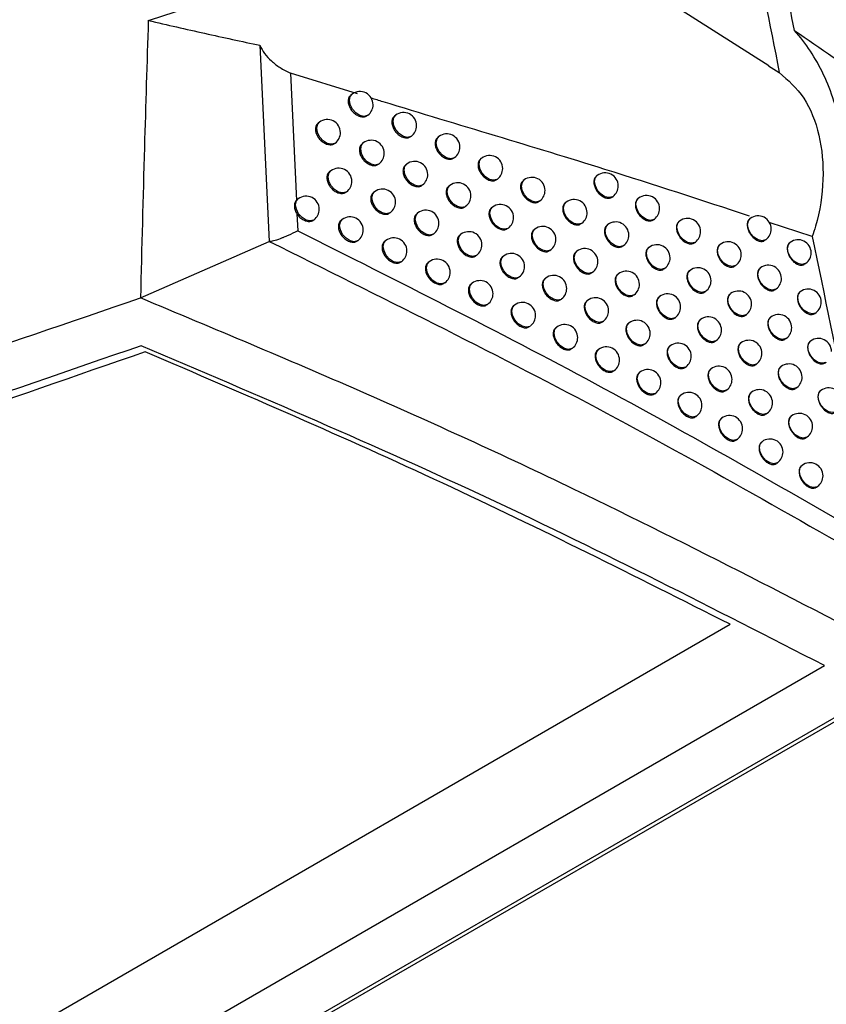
# Model space of a CAD drawing. Header units: millimetres. Extents: x -203 to 471, y -207 to 525.
# Tile 37 of 106: x 373 to 388, y -121 to -103. Entities that reach past the tile are written whole.
import ezdxf

# ---------------------------------------------------------------- set-up
doc = ezdxf.new("R2010")
doc.units = ezdxf.units.MM

msp = doc.modelspace()

# ---------------------------------------------------------------- linework, layer by layer
at = {"color": 7, "linetype": 'Continuous', "lineweight": 25}
for p, q in [((387.327, -103.387), (377.792, -97.325)), ((377.621, -102.996), (377.799, -106.738)), ((387.325, -103.39), (387.528, -103.516)), ((378.205, -103.526), (378.315, -105.955)), ((379.48, -103.924), (378.205, -103.526)), ((379.378, -103.93), (379.356, -103.947)), ((379.672, -104.335), (379.68, -104.329)), ((380.21, -104.331), (380.189, -104.346)), ((378.756, -104.463), (378.732, -104.48)), ((380.502, -104.737), (380.511, -104.73)), ((381.034, -104.737), (381.014, -104.752)), ((379.05, -104.867), (379.057, -104.862)), ((379.592, -104.86), (379.57, -104.876)), ((381.324, -105.144), (381.335, -105.136)), ((381.85, -105.149), (381.832, -105.163)), ((379.885, -105.265), (379.893, -105.259)), ((380.421, -105.262), (380.401, -105.277)), ((378.973, -105.391), (378.95, -105.408)), ((382.139, -105.557), (382.152, -105.548)), ((382.66, -105.566), (382.643, -105.579)), ((384.055, -105.48), (384.041, -105.491)), ((380.713, -105.668), (380.723, -105.661)), ((381.243, -105.67), (381.224, -105.684)), ((378.352, -105.926), (378.328, -105.943)), ((379.267, -105.796), (379.274, -105.79)), ((379.807, -105.79), (379.786, -105.806)), ((384.341, -105.891), (384.357, -105.879)), ((384.845, -105.913), (384.832, -105.922)), ((378.328, -105.944), (378.315, -105.955)), ((381.533, -106.077), (381.544, -106.069)), ((382.058, -106.083), (382.04, -106.096)), ((382.947, -105.976), (382.961, -105.965)), ((383.462, -105.989), (383.447, -106.001)), ((378.327, -106.215), (378.343, -106.536)), ((380.099, -106.195), (380.108, -106.189)), ((380.634, -106.194), (380.614, -106.209)), ((385.129, -106.325), (385.146, -106.312)), ((386.974, -106.302), (386.965, -106.31)), ((378.646, -106.33), (378.653, -106.325)), ((379.191, -106.32), (379.169, -106.337)), ((382.347, -106.491), (382.359, -106.482)), ((382.866, -106.502), (382.849, -106.514)), ((383.748, -106.399), (383.763, -106.388)), ((384.257, -106.417), (384.243, -106.428)), ((385.627, -106.351), (385.615, -106.359)), ((388.158, -106.644), (387.337, -106.378)), ((380.925, -106.6), (380.935, -106.593)), ((381.454, -106.603), (381.435, -106.617)), ((375.341, -107.817), (377.799, -106.738)), ((379.484, -106.725), (379.492, -106.719)), ((380.023, -106.721), (380.002, -106.736)), ((384.542, -106.829), (384.558, -106.816)), ((385.044, -106.851), (385.032, -106.861)), ((385.909, -106.764), (385.928, -106.75)), ((386.401, -106.794), (386.391, -106.802)), ((387.255, -106.717), (387.275, -106.702)), ((387.735, -106.756), (387.727, -106.762)), ((381.744, -107.011), (381.755, -107.002)), ((382.267, -107.018), (382.25, -107.031)), ((383.153, -106.911), (383.167, -106.901)), ((383.666, -106.926), (383.651, -106.937)), ((380.315, -107.127), (380.324, -107.12)), ((380.848, -107.126), (380.828, -107.141)), ((385.328, -107.263), (385.346, -107.25)), ((386.683, -107.208), (386.702, -107.193)), ((387.169, -107.243), (387.159, -107.25)), ((388.014, -107.172), (388.036, -107.155)), ((382.555, -107.426), (382.568, -107.417)), ((383.073, -107.438), (383.057, -107.45)), ((383.952, -107.336), (383.967, -107.325)), ((384.459, -107.355), (384.446, -107.365)), ((385.825, -107.29), (385.814, -107.299)), ((381.139, -107.533), (381.149, -107.525)), ((381.666, -107.537), (381.648, -107.551)), ((384.744, -107.766), (384.761, -107.754)), ((385.246, -107.79), (385.233, -107.799)), ((386.108, -107.703), (386.126, -107.689)), ((386.598, -107.735), (386.588, -107.742)), ((387.449, -107.658), (387.47, -107.642)), ((387.929, -107.698), (387.921, -107.704)), ((381.956, -107.945), (381.967, -107.936)), ((382.477, -107.953), (382.46, -107.966)), ((383.36, -107.847), (383.374, -107.837)), ((383.872, -107.863), (383.857, -107.874)), ((385.529, -108.202), (385.547, -108.189)), ((386.88, -108.149), (386.9, -108.134)), ((387.365, -108.184), (387.356, -108.191)), ((388.208, -108.113), (388.23, -108.097)), ((382.765, -108.362), (382.778, -108.352)), ((383.281, -108.374), (383.266, -108.386)), ((384.158, -108.273), (384.173, -108.262)), ((384.663, -108.293), (384.65, -108.304)), ((386.025, -108.23), (386.014, -108.238)), ((384.948, -108.705), (384.965, -108.692)), ((385.448, -108.729), (385.436, -108.738)), ((386.307, -108.643), (386.326, -108.629)), ((386.797, -108.675), (386.787, -108.683)), ((387.645, -108.599), (387.666, -108.583)), ((388.124, -108.64), (388.116, -108.645)), ((383.568, -108.784), (383.583, -108.773)), ((384.079, -108.801), (384.064, -108.811)), ((385.732, -109.142), (385.75, -109.128)), ((387.078, -109.09), (387.098, -109.074)), ((387.562, -109.126), (387.553, -109.133)), ((388.403, -109.056), (388.425, -109.039)), ((384.364, -109.211), (384.38, -109.2)), ((384.869, -109.232), (384.856, -109.242)), ((386.226, -109.17), (386.215, -109.179)), ((385.153, -109.644), (385.17, -109.631)), ((385.652, -109.669), (385.64, -109.678)), ((386.508, -109.584), (386.527, -109.569)), ((386.997, -109.617), (386.987, -109.624)), ((387.842, -109.541), (387.863, -109.525)), ((388.32, -109.582), (388.313, -109.588)), ((385.935, -110.082), (385.954, -110.068)), ((387.278, -110.031), (387.298, -110.016)), ((387.761, -110.068), (387.753, -110.075)), ((386.429, -110.111), (386.418, -110.119)), ((386.711, -110.525), (386.73, -110.51)), ((387.199, -110.559), (387.189, -110.566)), ((388.041, -110.484), (388.062, -110.467)), ((387.479, -110.973), (387.5, -110.958)), ((387.961, -111.011), (387.953, -111.017)), ((388.241, -111.426), (388.263, -111.41)), ((316.567, -154.466), (386.591, -114.043)), ((316.297, -157.627), (390.337, -114.884)), ((316.372, -156.404), (388.388, -114.831)), ((390.274, -114.848), (353.26, -136.215))]:
    msp.add_line(p, q, dxfattribs=at)
at = {"color": 7, "linetype": 'Continuous', "lineweight": 25, "flags": 128}
for points in [[(379.68, -104.329), (379.669, -104.336), (379.603, -104.353), (379.526, -104.336), (379.45, -104.287), (379.385, -104.215), (379.342, -104.129), (379.328, -104.044), (379.344, -103.971), (379.378, -103.93)], [(380.511, -104.73), (380.5, -104.737), (380.435, -104.754), (380.358, -104.737), (380.281, -104.688), (380.216, -104.615), (380.174, -104.53), (380.159, -104.444), (380.176, -104.372), (380.21, -104.331)], [(379.057, -104.862), (379.046, -104.869), (378.981, -104.885), (378.904, -104.868), (378.827, -104.82), (378.762, -104.747), (378.72, -104.662), (378.705, -104.576), (378.722, -104.504), (378.756, -104.463)], [(381.335, -105.136), (381.324, -105.143), (381.259, -105.16), (381.182, -105.143), (381.105, -105.094), (381.04, -105.022), (380.998, -104.936), (380.983, -104.851), (381, -104.778), (381.034, -104.737)], [(379.893, -105.259), (379.883, -105.266), (379.817, -105.282), (379.74, -105.265), (379.663, -105.217), (379.599, -105.144), (379.556, -105.059), (379.542, -104.973), (379.558, -104.901), (379.592, -104.86)], [(382.152, -105.548), (382.141, -105.555), (382.075, -105.572), (381.998, -105.555), (381.922, -105.506), (381.857, -105.434), (381.814, -105.348), (381.8, -105.263), (381.816, -105.19), (381.85, -105.149)], [(380.723, -105.661), (380.712, -105.668), (380.646, -105.685), (380.569, -105.668), (380.493, -105.619), (380.428, -105.546), (380.385, -105.461), (380.371, -105.375), (380.387, -105.303), (380.421, -105.262)], [(379.274, -105.79), (379.263, -105.797), (379.198, -105.814), (379.121, -105.797), (379.044, -105.748), (378.979, -105.676), (378.937, -105.59), (378.922, -105.505), (378.939, -105.432), (378.973, -105.391)], [(382.961, -105.965), (382.95, -105.972), (382.885, -105.989), (382.808, -105.972), (382.731, -105.923), (382.666, -105.851), (382.624, -105.765), (382.609, -105.68), (382.626, -105.608), (382.66, -105.566)], [(384.357, -105.879), (384.346, -105.886), (384.28, -105.903), (384.203, -105.886), (384.127, -105.837), (384.062, -105.765), (384.019, -105.679), (384.005, -105.594), (384.021, -105.521), (384.055, -105.48)], [(381.544, -106.069), (381.534, -106.076), (381.468, -106.093), (381.391, -106.075), (381.315, -106.027), (381.25, -105.954), (381.207, -105.869), (381.193, -105.783), (381.209, -105.711), (381.243, -105.67)], [(378.653, -106.325), (378.642, -106.332), (378.577, -106.348), (378.5, -106.331), (378.423, -106.283), (378.358, -106.21), (378.316, -106.125), (378.301, -106.039), (378.318, -105.967), (378.352, -105.926)], [(380.108, -106.189), (380.098, -106.196), (380.032, -106.213), (379.955, -106.195), (379.878, -106.147), (379.814, -106.074), (379.771, -105.989), (379.757, -105.903), (379.773, -105.831), (379.807, -105.79)], [(385.146, -106.312), (385.135, -106.319), (385.07, -106.336), (384.993, -106.318), (384.916, -106.27), (384.851, -106.197), (384.809, -106.112), (384.794, -106.026), (384.811, -105.954), (384.845, -105.913)], [(382.359, -106.482), (382.349, -106.489), (382.283, -106.506), (382.206, -106.489), (382.129, -106.44), (382.065, -106.368), (382.022, -106.282), (382.008, -106.197), (382.024, -106.124), (382.058, -106.083)], [(383.763, -106.388), (383.753, -106.395), (383.687, -106.412), (383.61, -106.395), (383.533, -106.346), (383.469, -106.274), (383.426, -106.188), (383.412, -106.103), (383.428, -106.03), (383.462, -105.989)], [(380.935, -106.593), (380.925, -106.6), (380.859, -106.616), (380.782, -106.599), (380.705, -106.551), (380.641, -106.478), (380.598, -106.393), (380.584, -106.307), (380.6, -106.235), (380.634, -106.194)], [(387.275, -106.702), (387.265, -106.709), (387.199, -106.725), (387.122, -106.708), (387.045, -106.66), (386.981, -106.587), (386.938, -106.502), (386.924, -106.416), (386.94, -106.344), (386.974, -106.302)], [(379.492, -106.719), (379.482, -106.726), (379.416, -106.743), (379.339, -106.726), (379.262, -106.677), (379.198, -106.605), (379.155, -106.519), (379.141, -106.434), (379.157, -106.362), (379.191, -106.32)], [(383.167, -106.901), (383.156, -106.908), (383.091, -106.925), (383.014, -106.907), (382.937, -106.859), (382.872, -106.786), (382.83, -106.701), (382.815, -106.615), (382.832, -106.543), (382.866, -106.502)], [(384.558, -106.816), (384.548, -106.823), (384.482, -106.84), (384.405, -106.823), (384.328, -106.774), (384.263, -106.702), (384.221, -106.616), (384.206, -106.531), (384.223, -106.459), (384.257, -106.417)], [(385.928, -106.75), (385.917, -106.757), (385.852, -106.774), (385.775, -106.756), (385.698, -106.708), (385.633, -106.635), (385.591, -106.55), (385.576, -106.464), (385.593, -106.392), (385.627, -106.351)], [(381.755, -107.002), (381.745, -107.009), (381.679, -107.026), (381.602, -107.009), (381.525, -106.96), (381.461, -106.887), (381.418, -106.802), (381.404, -106.717), (381.42, -106.644), (381.454, -106.603)], [(380.324, -107.12), (380.314, -107.127), (380.248, -107.143), (380.171, -107.126), (380.094, -107.078), (380.03, -107.005), (379.987, -106.92), (379.973, -106.834), (379.989, -106.762), (380.023, -106.721)], [(385.346, -107.25), (385.335, -107.257), (385.27, -107.274), (385.192, -107.257), (385.116, -107.208), (385.051, -107.136), (385.008, -107.05), (384.994, -106.965), (385.01, -106.892), (385.044, -106.851)], [(386.702, -107.193), (386.692, -107.2), (386.626, -107.217), (386.549, -107.2), (386.473, -107.151), (386.408, -107.079), (386.365, -106.993), (386.351, -106.908), (386.367, -106.835), (386.401, -106.794)], [(388.036, -107.155), (388.026, -107.162), (387.96, -107.179), (387.883, -107.162), (387.807, -107.113), (387.742, -107.041), (387.699, -106.955), (387.685, -106.87), (387.701, -106.797), (387.735, -106.756)], [(382.568, -107.417), (382.558, -107.424), (382.492, -107.44), (382.415, -107.423), (382.338, -107.375), (382.274, -107.302), (382.231, -107.217), (382.217, -107.131), (382.233, -107.059), (382.267, -107.018)], [(383.967, -107.325), (383.957, -107.332), (383.891, -107.349), (383.814, -107.331), (383.737, -107.283), (383.673, -107.21), (383.63, -107.125), (383.616, -107.039), (383.632, -106.967), (383.666, -106.926)], [(381.149, -107.525), (381.139, -107.532), (381.073, -107.549), (380.996, -107.532), (380.919, -107.483), (380.855, -107.411), (380.812, -107.325), (380.798, -107.24), (380.814, -107.167), (380.848, -107.126)], [(387.47, -107.642), (387.459, -107.649), (387.394, -107.666), (387.317, -107.649), (387.24, -107.6), (387.175, -107.528), (387.133, -107.442), (387.118, -107.357), (387.135, -107.284), (387.169, -107.243)], [(383.374, -107.837), (383.364, -107.844), (383.298, -107.86), (383.221, -107.843), (383.144, -107.795), (383.08, -107.722), (383.037, -107.637), (383.023, -107.551), (383.039, -107.479), (383.073, -107.438)], [(384.761, -107.754), (384.75, -107.761), (384.684, -107.778), (384.607, -107.761), (384.531, -107.712), (384.466, -107.64), (384.423, -107.554), (384.409, -107.469), (384.425, -107.396), (384.459, -107.355)], [(386.126, -107.689), (386.116, -107.696), (386.05, -107.713), (385.973, -107.696), (385.896, -107.647), (385.832, -107.575), (385.789, -107.489), (385.775, -107.404), (385.791, -107.331), (385.825, -107.29)], [(381.967, -107.936), (381.957, -107.943), (381.891, -107.96), (381.814, -107.942), (381.737, -107.894), (381.673, -107.821), (381.63, -107.736), (381.616, -107.65), (381.632, -107.578), (381.666, -107.537)], [(385.547, -108.189), (385.536, -108.196), (385.471, -108.213), (385.394, -108.196), (385.317, -108.147), (385.252, -108.074), (385.21, -107.989), (385.195, -107.903), (385.212, -107.831), (385.246, -107.79)], [(386.9, -108.134), (386.889, -108.141), (386.823, -108.157), (386.746, -108.14), (386.67, -108.092), (386.605, -108.019), (386.562, -107.934), (386.548, -107.848), (386.564, -107.776), (386.598, -107.735)], [(388.23, -108.097), (388.22, -108.104), (388.154, -108.121), (388.077, -108.103), (388, -108.055), (387.935, -107.982), (387.893, -107.897), (387.879, -107.811), (387.895, -107.739), (387.929, -107.698)], [(382.778, -108.352), (382.768, -108.359), (382.702, -108.376), (382.625, -108.358), (382.549, -108.31), (382.484, -108.237), (382.441, -108.152), (382.427, -108.066), (382.443, -107.994), (382.477, -107.953)], [(384.173, -108.262), (384.162, -108.269), (384.097, -108.286), (384.02, -108.269), (383.943, -108.22), (383.878, -108.147), (383.836, -108.062), (383.821, -107.976), (383.838, -107.904), (383.872, -107.863)], [(387.666, -108.583), (387.655, -108.59), (387.59, -108.607), (387.513, -108.59), (387.436, -108.542), (387.371, -108.469), (387.329, -108.383), (387.314, -108.298), (387.331, -108.226), (387.365, -108.184)], [(383.583, -108.773), (383.572, -108.78), (383.506, -108.797), (383.429, -108.78), (383.353, -108.731), (383.288, -108.659), (383.245, -108.573), (383.231, -108.488), (383.247, -108.415), (383.281, -108.374)], [(384.965, -108.692), (384.954, -108.699), (384.889, -108.716), (384.811, -108.699), (384.735, -108.651), (384.67, -108.578), (384.627, -108.492), (384.613, -108.407), (384.629, -108.335), (384.663, -108.293)], [(386.326, -108.629), (386.316, -108.636), (386.25, -108.653), (386.173, -108.636), (386.096, -108.587), (386.032, -108.515), (385.989, -108.429), (385.975, -108.344), (385.991, -108.271), (386.025, -108.23)], [(385.75, -109.128), (385.739, -109.135), (385.673, -109.152), (385.596, -109.135), (385.52, -109.086), (385.455, -109.014), (385.412, -108.928), (385.398, -108.843), (385.414, -108.771), (385.448, -108.729)], [(387.098, -109.074), (387.088, -109.081), (387.022, -109.098), (386.945, -109.081), (386.868, -109.032), (386.804, -108.96), (386.761, -108.874), (386.747, -108.789), (386.763, -108.717), (386.797, -108.675)], [(388.425, -109.039), (388.415, -109.046), (388.349, -109.063), (388.272, -109.045), (388.195, -108.997), (388.13, -108.924), (388.088, -108.839), (388.073, -108.753), (388.09, -108.681), (388.124, -108.64)], [(384.38, -109.2), (384.369, -109.207), (384.304, -109.223), (384.227, -109.206), (384.15, -109.158), (384.085, -109.085), (384.043, -109), (384.028, -108.914), (384.045, -108.842), (384.079, -108.801)], [(387.863, -109.525), (387.853, -109.532), (387.787, -109.549), (387.71, -109.532), (387.633, -109.483), (387.569, -109.411), (387.526, -109.325), (387.512, -109.24), (387.528, -109.167), (387.562, -109.126)], [(385.17, -109.631), (385.16, -109.638), (385.094, -109.655), (385.017, -109.638), (384.94, -109.589), (384.876, -109.517), (384.833, -109.431), (384.819, -109.346), (384.835, -109.274), (384.869, -109.232)], [(386.527, -109.569), (386.517, -109.576), (386.451, -109.593), (386.374, -109.576), (386.297, -109.527), (386.233, -109.455), (386.19, -109.369), (386.176, -109.284), (386.192, -109.212), (386.226, -109.17)], [(385.954, -110.068), (385.943, -110.075), (385.877, -110.092), (385.8, -110.075), (385.724, -110.026), (385.659, -109.954), (385.616, -109.868), (385.602, -109.783), (385.618, -109.71), (385.652, -109.669)], [(387.298, -110.016), (387.288, -110.023), (387.222, -110.04), (387.145, -110.022), (387.068, -109.974), (387.004, -109.901), (386.961, -109.816), (386.947, -109.73), (386.963, -109.658), (386.997, -109.617)], [(388.621, -109.981), (388.611, -109.988), (388.545, -110.005), (388.468, -109.988), (388.392, -109.939), (388.327, -109.867), (388.284, -109.781), (388.27, -109.696), (388.286, -109.623), (388.32, -109.582)], [(388.062, -110.467), (388.052, -110.474), (387.986, -110.491), (387.909, -110.474), (387.832, -110.425), (387.768, -110.353), (387.725, -110.267), (387.711, -110.182), (387.727, -110.11), (387.761, -110.068)], [(386.73, -110.51), (386.72, -110.517), (386.654, -110.534), (386.577, -110.517), (386.5, -110.468), (386.436, -110.396), (386.393, -110.31), (386.379, -110.225), (386.395, -110.153), (386.429, -110.111)], [(387.5, -110.958), (387.489, -110.965), (387.424, -110.981), (387.347, -110.964), (387.27, -110.916), (387.205, -110.843), (387.163, -110.758), (387.148, -110.672), (387.165, -110.6), (387.199, -110.559)], [(388.263, -111.41), (388.252, -111.417), (388.186, -111.434), (388.109, -111.417), (388.033, -111.368), (387.968, -111.296), (387.925, -111.21), (387.911, -111.125), (387.927, -111.052), (387.961, -111.011)]]:
    msp.add_lwpolyline(points, dxfattribs=at)
at = {"color": 7, "linetype": 'Continuous', "lineweight": 25}
for centre, start, end in [((379.529, -104.13), 0, 127.0492), ((379.529, -104.13), 307.0492, 0), ((378.906, -104.662), 0, 127.0492), ((380.36, -104.53), 0, 127.0492), ((380.36, -104.53), 307.0492, 0), ((378.906, -104.662), 307.0492, 0), ((379.743, -105.059), 0, 127.0492), ((381.184, -104.937), 0, 127.0492), ((381.184, -104.937), 307.0492, 0), ((379.743, -105.059), 307.0492, 0), ((382.001, -105.349), 0, 127.0492), ((379.123, -105.591), 0, 127.0492), ((380.572, -105.461), 360, 127.0492), ((382.001, -105.349), 307.0492, 0), ((380.572, -105.461), 307.0492, 360), ((382.81, -105.766), 0, 127.0492), ((384.206, -105.68), 0, 127.0492), ((379.123, -105.591), 307.0492, 0), ((379.958, -105.989), 0, 127.0492), ((381.394, -105.869), 0, 127.0492), ((384.206, -105.68), 307.0492, 0), ((378.502, -106.125), 0, 127.0492), ((381.394, -105.869), 307.0492, 0), ((382.81, -105.766), 307.0492, 0), ((383.612, -106.189), 0, 127.0492), ((384.995, -106.112), 0, 127.0492), ((378.502, -106.125), 307.0492, 0), ((379.958, -105.989), 307.0492, 0), ((382.209, -106.283), 0, 127.0492), ((384.995, -106.112), 307.0492, 0), ((379.341, -106.52), 0, 127.0492), ((380.785, -106.393), 0, 127.0492), ((382.209, -106.283), 307.0492, 0), ((383.612, -106.189), 307.0492, 0), ((385.777, -106.55), 0, 127.0492), ((387.125, -106.502), 360, 127.0492), ((380.785, -106.393), 307.0492, 0), ((383.016, -106.701), 360, 127.0492), ((384.407, -106.617), 0, 127.0492), ((387.125, -106.502), 307.0492, 360), ((379.341, -106.52), 307.0492, 0), ((380.174, -106.92), 360, 127.0492), ((381.605, -106.802), 0, 127.0492), ((384.407, -106.617), 307.0492, 0), ((385.777, -106.55), 307.0492, 0), ((381.605, -106.802), 307.0492, 0), ((383.016, -106.701), 307.0492, 360), ((383.817, -107.125), 0, 127.0492), ((385.195, -107.051), 0, 127.0492), ((386.552, -106.994), 0, 127.0492), ((387.886, -106.956), 0, 127.0492), ((380.174, -106.92), 307.0492, 360), ((382.418, -107.217), 0, 127.0492), ((385.195, -107.051), 307.0492, 0), ((386.552, -106.994), 307.0492, 0), ((387.886, -106.956), 307.0492, 0), ((380.999, -107.326), 0, 127.0492), ((382.418, -107.217), 307.0492, 0), ((383.817, -107.125), 307.0492, 0), ((385.976, -107.49), 0, 127.0492), ((387.319, -107.443), 0, 127.0492), ((380.999, -107.326), 307.0492, 0), ((383.223, -107.637), 360, 127.0492), ((384.61, -107.555), 360, 127.0492), ((387.319, -107.443), 307.0492, 0), ((381.817, -107.736), 0, 127.0492), ((384.61, -107.555), 307.0492, 360), ((385.976, -107.49), 307.0492, 0), ((381.817, -107.736), 307.0492, 0), ((383.223, -107.637), 307.0492, 360), ((384.022, -108.062), 0, 127.0492), ((385.396, -107.989), 0, 127.0492), ((386.749, -107.934), 0, 127.0492), ((388.079, -107.897), 0, 127.0492), ((382.628, -108.152), 0, 127.0492), ((385.396, -107.989), 307.0492, 0), ((386.749, -107.934), 307.0492, 0), ((388.079, -107.897), 307.0492, 0), ((382.628, -108.152), 307.0492, 0), ((384.022, -108.062), 307.0492, 0), ((386.175, -108.429), 0, 127.0492), ((387.515, -108.384), 0, 127.0492), ((383.432, -108.574), 0, 127.0492), ((384.814, -108.493), 0, 127.0492), ((387.515, -108.384), 307.0492, 0), ((384.814, -108.493), 307.0492, 0), ((386.175, -108.429), 307.0492, 0), ((383.432, -108.574), 307.0492, 0), ((384.229, -109), 0, 127.0492), ((385.599, -108.929), 360, 127.0492), ((386.948, -108.875), 0, 127.0492), ((388.274, -108.839), 0, 127.0492), ((385.599, -108.929), 307.0492, 360), ((386.948, -108.875), 307.0492, 0), ((384.229, -109), 307.0492, 0), ((386.377, -109.37), 0, 127.0492), ((387.713, -109.326), 360, 127.0492), ((385.019, -109.432), 0, 127.0492), ((385.019, -109.432), 307.0492, 0), ((386.377, -109.37), 307.0492, 0), ((387.713, -109.326), 307.0492, 360), ((385.803, -109.869), 0, 127.0492), ((387.148, -109.816), 360, 127.0492), ((388.471, -109.782), 360, 127.0492), ((385.803, -109.869), 307.0492, 0), ((387.148, -109.816), 307.0492, 360), ((386.579, -110.311), 360, 127.0492), ((387.912, -110.268), 0, 127.0492), ((386.579, -110.311), 307.0492, 360), ((387.912, -110.268), 307.0492, 0), ((387.349, -110.758), 0, 127.0492), ((387.349, -110.758), 307.0492, 0), ((388.112, -111.211), 0, 127.0492), ((388.112, -111.211), 307.0492, 0)]:
    msp.add_arc(centre, 0.25, start, end, dxfattribs=at)
for points, knots in [([(375.491, -102.523), (375.808, -102.426), (376.456, -102.228), (377.374, -101.558), (378.105, -100.691), (378.528, -99.772), (378.661, -98.892), (378.517, -98.113), (378.083, -97.478), (377.404, -97.084), (376.535, -96.958), (375.896, -97.141), (375.573, -97.234)], [0, 0, 0, 0, 0.103454, 0.212009, 0.31794, 0.418916, 0.502875, 0.598166, 0.69336, 0.791583, 0.894588, 1, 1, 1, 1]), ([(386.432, -97.878), (386.613, -98.825), (386.972, -100.702), (387.344, -102.584), (387.528, -103.516)], [0, 0, 0, 0, 0.504443, 1, 1, 1, 1]), ([(375.491, -102.523), (375.465, -103.331), (375.409, -105.095), (375.365, -106.86), (375.341, -107.817)], [0, 0, 0, 0, 0.45795, 1, 1, 1, 1]), ([(375.491, -102.523), (375.851, -102.606), (376.573, -102.773), (377.271, -102.922), (377.621, -102.996)], [0, 0, 0, 0, 0.498766, 1, 1, 1, 1]), ([(388.691, -107.057), (388.775, -106.638), (388.819, -106.221), (388.826, -105.6), (388.817, -105.395), (388.781, -104.996), (388.753, -104.802), (388.677, -104.424), (388.629, -104.239), (388.514, -103.885), (388.448, -103.717), (388.298, -103.399), (388.214, -103.249), (388.029, -102.967), (387.927, -102.835), (387.818, -102.716)], [0, 0, 0, 0, 0.25, 0.25, 0.375, 0.375, 0.5, 0.5, 0.625, 0.625, 0.75, 0.75, 0.875, 0.875, 1, 1, 1, 1]), ([(377.621, -102.996), (377.646, -103.05), (377.696, -103.159), (377.839, -103.295), (377.994, -103.427), (378.135, -103.493), (378.205, -103.526)], [0, 0, 0, 0, 0.249698, 0.499966, 0.750034, 1, 1, 1, 1]), ([(387.528, -103.516), (387.696, -103.663), (388.03, -103.957), (388.317, -104.693), (388.398, -105.549), (388.293, -106.226), (388.179, -106.579), (388.158, -106.644)], [0, 0, 0, 0, 0.235865, 0.47168, 0.708736, 0.94647, 1, 1, 1, 1]), ([(379.358, -103.949), (379.346, -103.959), (379.319, -103.981), (379.302, -104.039), (379.305, -104.111), (379.332, -104.186), (379.38, -104.256), (379.443, -104.314), (379.514, -104.352), (379.584, -104.365), (379.639, -104.358), (379.662, -104.339), (379.67, -104.332)], [0, 0, 0, 0, 0.085316, 0.192578, 0.299672, 0.406729, 0.513899, 0.621273, 0.728846, 0.836522, 0.944165, 1, 1, 1, 1]), ([(386.961, -106.256), (386.05, -105.957), (383.814, -105.221), (381.342, -104.497), (379.816, -104.028), (379.74, -104.004)], [0, 0, 0, 0, 0.395007, 0.969772, 1, 1, 1, 1]), ([(380.19, -104.348), (380.179, -104.358), (380.152, -104.381), (380.135, -104.439), (380.138, -104.51), (380.165, -104.586), (380.213, -104.656), (380.275, -104.714), (380.345, -104.752), (380.415, -104.766), (380.469, -104.76), (380.492, -104.741), (380.499, -104.734)], [0, 0, 0, 0, 0.085272, 0.192575, 0.299768, 0.406937, 0.51418, 0.621558, 0.729064, 0.836633, 0.944177, 1, 1, 1, 1]), ([(378.734, -104.482), (378.722, -104.492), (378.695, -104.515), (378.678, -104.573), (378.681, -104.644), (378.708, -104.72), (378.756, -104.789), (378.82, -104.846), (378.891, -104.884), (378.962, -104.897), (379.017, -104.89), (379.04, -104.871), (379.048, -104.864)], [0, 0, 0, 0, 0.085352, 0.192579, 0.299592, 0.406559, 0.513669, 0.62104, 0.728669, 0.836432, 0.944156, 1, 1, 1, 1]), ([(381.016, -104.754), (381.004, -104.763), (380.978, -104.786), (380.961, -104.844), (380.964, -104.915), (380.991, -104.991), (381.038, -105.062), (381.099, -105.12), (381.169, -105.159), (381.238, -105.173), (381.292, -105.167), (381.314, -105.148), (381.322, -105.141)], [0, 0, 0, 0, 0.085238, 0.192572, 0.299842, 0.407098, 0.514399, 0.62178, 0.729234, 0.83672, 0.944188, 1, 1, 1, 1]), ([(379.572, -104.878), (379.56, -104.888), (379.533, -104.91), (379.516, -104.968), (379.519, -105.04), (379.546, -105.115), (379.594, -105.186), (379.657, -105.243), (379.728, -105.281), (379.798, -105.295), (379.853, -105.288), (379.875, -105.269), (379.883, -105.262)], [0, 0, 0, 0, 0.085301, 0.1925763, 0.2997022, 0.4067951, 0.5139877, 0.6213627, 0.7289141, 0.8365558, 0.9441676, 1, 1, 1, 1]), ([(381.834, -105.164), (381.822, -105.174), (381.796, -105.196), (381.779, -105.254), (381.782, -105.326), (381.809, -105.402), (381.856, -105.473), (381.917, -105.531), (381.986, -105.571), (382.054, -105.585), (382.108, -105.58), (382.13, -105.561), (382.137, -105.554)], [0, 0, 0, 0, 0.085212, 0.192568, 0.299893, 0.407213, 0.514556, 0.621938, 0.729354, 0.836781, 0.944195, 1, 1, 1, 1]), ([(380.402, -105.279), (380.391, -105.289), (380.364, -105.311), (380.347, -105.369), (380.35, -105.441), (380.377, -105.517), (380.424, -105.587), (380.487, -105.645), (380.557, -105.684), (380.626, -105.697), (380.681, -105.691), (380.703, -105.672), (380.711, -105.665)], [0, 0, 0, 0, 0.085261, 0.192574, 0.299791, 0.406986, 0.514247, 0.621626, 0.729115, 0.836659, 0.94418, 1, 1, 1, 1]), ([(378.951, -105.41), (378.94, -105.42), (378.912, -105.443), (378.895, -105.501), (378.899, -105.572), (378.926, -105.648), (378.974, -105.718), (379.037, -105.775), (379.108, -105.813), (379.179, -105.826), (379.234, -105.819), (379.257, -105.8), (379.264, -105.793)], [0, 0, 0, 0, 0.085334, 0.192578, 0.299628, 0.406636, 0.513773, 0.621145, 0.728748, 0.836471, 0.944159, 1, 1, 1, 1]), ([(384.043, -105.493), (384.031, -105.502), (384.006, -105.524), (383.989, -105.581), (383.992, -105.653), (384.019, -105.729), (384.064, -105.802), (384.124, -105.861), (384.191, -105.902), (384.258, -105.918), (384.31, -105.913), (384.331, -105.895), (384.339, -105.888)], [0, 0, 0, 0, 0.085165, 0.192541, 0.299915, 0.407288, 0.514659, 0.62203, 0.729403, 0.836781, 0.944164, 1, 1, 1, 1]), ([(381.226, -105.686), (381.214, -105.696), (381.188, -105.718), (381.171, -105.776), (381.174, -105.847), (381.201, -105.923), (381.248, -105.994), (381.309, -106.052), (381.379, -106.091), (381.448, -106.106), (381.502, -106.1), (381.524, -106.081), (381.531, -106.074)], [0, 0, 0, 0, 0.08523, 0.192571, 0.299857, 0.407133, 0.514447, 0.621828, 0.72927, 0.836738, 0.94419, 1, 1, 1, 1]), ([(382.645, -105.581), (382.633, -105.59), (382.607, -105.612), (382.59, -105.67), (382.593, -105.742), (382.62, -105.818), (382.666, -105.889), (382.727, -105.948), (382.795, -105.988), (382.863, -106.003), (382.916, -105.998), (382.938, -105.979), (382.945, -105.973)], [0, 0, 0, 0, 0.085192, 0.192561, 0.299921, 0.407281, 0.51465, 0.622031, 0.729421, 0.836811, 0.944194, 1, 1, 1, 1]), ([(379.787, -105.808), (379.775, -105.817), (379.748, -105.84), (379.731, -105.898), (379.735, -105.97), (379.762, -106.045), (379.809, -106.115), (379.872, -106.173), (379.943, -106.211), (380.012, -106.225), (380.067, -106.218), (380.09, -106.199), (380.097, -106.193)], [0, 0, 0, 0, 0.085288, 0.192575, 0.29973, 0.406856, 0.51407, 0.621446, 0.728977, 0.836587, 0.944171, 1, 1, 1, 1]), ([(384.833, -105.924), (384.822, -105.934), (384.797, -105.955), (384.78, -106.012), (384.783, -106.084), (384.809, -106.161), (384.854, -106.233), (384.914, -106.293), (384.98, -106.334), (385.046, -106.351), (385.098, -106.346), (385.119, -106.328), (385.127, -106.322)], [0, 0, 0, 0, 0.085151, 0.192524, 0.299879, 0.407225, 0.514571, 0.62193, 0.729308, 0.83671, 0.944126, 1, 1, 1, 1]), ([(378.315, -105.955), (378.303, -105.971), (378.28, -106.002), (378.274, -106.068), (378.287, -106.143), (378.314, -106.191), (378.327, -106.215)], [0, 0, 0, 0, 0.250728, 0.501274, 0.753786, 1, 1, 1, 1]), ([(382.042, -106.098), (382.03, -106.108), (382.004, -106.13), (381.987, -106.188), (381.99, -106.259), (382.017, -106.335), (382.064, -106.407), (382.125, -106.465), (382.194, -106.505), (382.262, -106.519), (382.315, -106.514), (382.337, -106.495), (382.345, -106.489)], [0, 0, 0, 0, 0.085206, 0.192566, 0.299902, 0.407235, 0.514586, 0.621968, 0.729375, 0.836791, 0.944195, 1, 1, 1, 1]), ([(383.448, -106.002), (383.437, -106.012), (383.411, -106.034), (383.394, -106.091), (383.397, -106.163), (383.424, -106.239), (383.469, -106.311), (383.53, -106.37), (383.598, -106.411), (383.665, -106.426), (383.717, -106.421), (383.739, -106.403), (383.746, -106.396)], [0, 0, 0, 0, 0.085176, 0.192552, 0.299927, 0.407303, 0.51468, 0.622057, 0.729434, 0.836808, 0.944183, 1, 1, 1, 1]), ([(378.327, -106.215), (378.336, -106.227), (378.361, -106.262), (378.416, -106.309), (378.487, -106.347), (378.558, -106.36), (378.614, -106.353), (378.637, -106.333), (378.644, -106.327)], [0, 0, 0, 0, 0.1052589, 0.3027438, 0.5007602, 0.6990594, 0.8972809, 1, 1, 1, 1]), ([(380.616, -106.21), (380.604, -106.22), (380.577, -106.243), (380.56, -106.301), (380.563, -106.372), (380.59, -106.448), (380.638, -106.519), (380.7, -106.577), (380.77, -106.615), (380.839, -106.629), (380.893, -106.623), (380.915, -106.604), (380.923, -106.597)], [0, 0, 0, 0, 0.085251, 0.192573, 0.299811, 0.407032, 0.514309, 0.621688, 0.729163, 0.836683, 0.944182, 1, 1, 1, 1]), ([(386.966, -106.311), (386.955, -106.32), (386.931, -106.341), (386.915, -106.398), (386.918, -106.47), (386.943, -106.547), (386.987, -106.62), (387.045, -106.681), (387.11, -106.724), (387.174, -106.741), (387.225, -106.738), (387.245, -106.72), (387.252, -106.714)], [0, 0, 0, 0, 0.0851, 0.192443, 0.299647, 0.406785, 0.513953, 0.621237, 0.72868, 0.836263, 0.943903, 1, 1, 1, 1]), ([(379.17, -106.339), (379.158, -106.349), (379.131, -106.372), (379.114, -106.43), (379.117, -106.501), (379.145, -106.577), (379.192, -106.647), (379.255, -106.704), (379.326, -106.742), (379.397, -106.755), (379.452, -106.748), (379.474, -106.729), (379.482, -106.722)], [0, 0, 0, 0, 0.0853184, 0.1925762, 0.299661, 0.4067077, 0.5138696, 0.6212428, 0.7288219, 0.8365082, 0.9441619, 1, 1, 1, 1]), ([(384.244, -106.43), (384.233, -106.439), (384.207, -106.461), (384.191, -106.518), (384.194, -106.59), (384.22, -106.666), (384.266, -106.739), (384.325, -106.798), (384.393, -106.839), (384.459, -106.855), (384.511, -106.85), (384.532, -106.832), (384.54, -106.826)], [0, 0, 0, 0, 0.085162, 0.192538, 0.29991, 0.407279, 0.514646, 0.622015, 0.729388, 0.83677, 0.944158, 1, 1, 1, 1]), ([(385.616, -106.361), (385.605, -106.371), (385.58, -106.392), (385.564, -106.449), (385.567, -106.521), (385.593, -106.598), (385.638, -106.67), (385.696, -106.731), (385.762, -106.772), (385.828, -106.789), (385.879, -106.785), (385.9, -106.767), (385.907, -106.761)], [0, 0, 0, 0, 0.085137, 0.192501, 0.29982, 0.407114, 0.514417, 0.621756, 0.72915, 0.836596, 0.944069, 1, 1, 1, 1]), ([(378.343, -106.536), (378.278, -106.568), (378.18, -106.616), (378.103, -106.649), (378.071, -106.662), (378.046, -106.672), (377.976, -106.699), (377.87, -106.738), (377.822, -106.738), (377.799, -106.738)], [0, 0, 0, 0, 0.2496783, 0.3746968, 0.3784323, 0.4098249, 0.5000268, 0.7502073, 1, 1, 1, 1]), ([(378.343, -106.536), (380.258, -107.499), (384.091, -109.424), (387.609, -111.448), (389.368, -112.461)], [0, 0, 0, 0, 0.499942, 1, 1, 1, 1]), ([(381.437, -106.619), (381.425, -106.629), (381.399, -106.651), (381.382, -106.709), (381.385, -106.78), (381.412, -106.856), (381.459, -106.927), (381.52, -106.985), (381.59, -107.025), (381.658, -107.039), (381.712, -107.033), (381.734, -107.014), (381.742, -107.008)], [0, 0, 0, 0, 0.085223, 0.192569, 0.299871, 0.407164, 0.51449, 0.621871, 0.729302, 0.836754, 0.944192, 1, 1, 1, 1]), ([(382.851, -106.516), (382.839, -106.525), (382.813, -106.547), (382.797, -106.605), (382.8, -106.677), (382.826, -106.753), (382.872, -106.824), (382.933, -106.883), (383.001, -106.923), (383.069, -106.938), (383.122, -106.933), (383.144, -106.915), (383.151, -106.908)], [0, 0, 0, 0, 0.0851877, 0.1925591, 0.2999249, 0.4072908, 0.5146631, 0.6220437, 0.729429, 0.8368133, 0.9441924, 1, 1, 1, 1]), ([(388.158, -106.644), (388.389, -107.775), (388.786, -109.712), (389.197, -111.653), (389.368, -112.461)], [0, 0, 0, 0, 0.5839522, 1, 1, 1, 1]), ([(377.799, -106.738), (379.911, -107.787), (384.137, -109.886), (387.995, -112.098), (389.924, -113.205)], [0, 0, 0, 0, 0.4998985, 1, 1, 1, 1]), ([(380.004, -106.738), (379.992, -106.748), (379.965, -106.77), (379.948, -106.829), (379.951, -106.9), (379.978, -106.976), (380.026, -107.046), (380.088, -107.104), (380.159, -107.142), (380.228, -107.156), (380.283, -107.149), (380.305, -107.13), (380.313, -107.124)], [0, 0, 0, 0, 0.085275, 0.192574, 0.299756, 0.406912, 0.514146, 0.621522, 0.729035, 0.836617, 0.944174, 1, 1, 1, 1]), ([(385.033, -106.862), (385.022, -106.872), (384.997, -106.893), (384.981, -106.95), (384.984, -107.022), (385.01, -107.099), (385.054, -107.171), (385.114, -107.231), (385.18, -107.273), (385.246, -107.289), (385.298, -107.285), (385.319, -107.267), (385.326, -107.26)], [0, 0, 0, 0, 0.085149, 0.1925205, 0.2998698, 0.4072073, 0.5145467, 0.6219018, 0.7292831, 0.8366921, 0.9441176, 1, 1, 1, 1]), ([(386.392, -106.804), (386.381, -106.813), (386.357, -106.834), (386.341, -106.891), (386.344, -106.963), (386.369, -107.04), (386.413, -107.113), (386.471, -107.173), (386.537, -107.216), (386.602, -107.233), (386.653, -107.229), (386.674, -107.211), (386.681, -107.205)], [0, 0, 0, 0, 0.085119, 0.192473, 0.299736, 0.406956, 0.514194, 0.621507, 0.728925, 0.836437, 0.943991, 1, 1, 1, 1]), ([(387.729, -106.764), (387.718, -106.773), (387.694, -106.794), (387.678, -106.851), (387.681, -106.922), (387.706, -106.999), (387.75, -107.073), (387.807, -107.134), (387.871, -107.177), (387.935, -107.195), (387.985, -107.193), (388.005, -107.175), (388.012, -107.169)], [0, 0, 0, 0, 0.0850733, 0.1924007, 0.2995173, 0.4065341, 0.5135982, 0.6208391, 0.7283198, 0.8360069, 0.9437744, 1, 1, 1, 1]), ([(382.251, -107.032), (382.24, -107.042), (382.213, -107.064), (382.197, -107.122), (382.2, -107.194), (382.226, -107.27), (382.273, -107.341), (382.334, -107.4), (382.403, -107.439), (382.471, -107.454), (382.524, -107.449), (382.546, -107.43), (382.553, -107.423)], [0, 0, 0, 0, 0.085201, 0.192564, 0.29991, 0.407253, 0.514611, 0.621993, 0.729393, 0.836799, 0.944195, 1, 1, 1, 1]), ([(383.653, -106.939), (383.641, -106.948), (383.615, -106.97), (383.599, -107.028), (383.602, -107.099), (383.628, -107.176), (383.674, -107.248), (383.734, -107.307), (383.802, -107.347), (383.869, -107.363), (383.921, -107.358), (383.943, -107.34), (383.95, -107.333)], [0, 0, 0, 0, 0.085173, 0.192549, 0.299925, 0.407302, 0.514678, 0.622054, 0.729429, 0.836803, 0.944179, 1, 1, 1, 1]), ([(380.83, -107.143), (380.818, -107.152), (380.792, -107.175), (380.775, -107.233), (380.778, -107.304), (380.805, -107.38), (380.852, -107.451), (380.914, -107.509), (380.984, -107.548), (381.053, -107.562), (381.107, -107.556), (381.129, -107.537), (381.137, -107.53)], [0, 0, 0, 0, 0.085242, 0.192571, 0.29983, 0.407073, 0.514365, 0.621744, 0.729205, 0.836704, 0.944185, 1, 1, 1, 1]), ([(387.161, -107.252), (387.15, -107.261), (387.126, -107.282), (387.11, -107.339), (387.113, -107.41), (387.138, -107.487), (387.182, -107.561), (387.24, -107.622), (387.305, -107.664), (387.369, -107.682), (387.419, -107.679), (387.44, -107.661), (387.447, -107.655)], [0, 0, 0, 0, 0.085098, 0.1924378, 0.2996289, 0.4067496, 0.5139034, 0.6211819, 0.7286312, 0.8362292, 0.9438871, 1, 1, 1, 1]), ([(384.447, -107.367), (384.436, -107.377), (384.41, -107.398), (384.394, -107.456), (384.397, -107.527), (384.423, -107.604), (384.468, -107.676), (384.528, -107.736), (384.595, -107.777), (384.662, -107.793), (384.714, -107.788), (384.735, -107.77), (384.742, -107.764)], [0, 0, 0, 0, 0.08516, 0.192535, 0.299904, 0.407268, 0.514631, 0.621997, 0.729372, 0.836757, 0.944152, 1, 1, 1, 1]), ([(385.815, -107.3), (385.804, -107.31), (385.779, -107.331), (385.763, -107.388), (385.766, -107.46), (385.792, -107.537), (385.836, -107.609), (385.895, -107.67), (385.961, -107.712), (386.026, -107.728), (386.077, -107.725), (386.098, -107.707), (386.106, -107.7)], [0, 0, 0, 0, 0.085135, 0.192497, 0.299807, 0.407089, 0.514382, 0.621717, 0.729115, 0.836572, 0.944058, 1, 1, 1, 1]), ([(381.649, -107.552), (381.638, -107.562), (381.611, -107.584), (381.594, -107.642), (381.598, -107.714), (381.624, -107.79), (381.671, -107.861), (381.732, -107.919), (381.802, -107.958), (381.87, -107.973), (381.924, -107.967), (381.946, -107.948), (381.953, -107.942)], [0, 0, 0, 0, 0.0852158, 0.1925678, 0.2998834, 0.407192, 0.5145274, 0.6219087, 0.7293304, 0.836768, 0.9441926, 1, 1, 1, 1]), ([(383.058, -107.451), (383.047, -107.461), (383.021, -107.483), (383.004, -107.541), (383.007, -107.612), (383.034, -107.689), (383.08, -107.76), (383.14, -107.819), (383.209, -107.859), (383.276, -107.874), (383.329, -107.869), (383.35, -107.851), (383.358, -107.844)], [0, 0, 0, 0, 0.085184, 0.192557, 0.299927, 0.407298, 0.514672, 0.622052, 0.729434, 0.836814, 0.94419, 1, 1, 1, 1]), ([(306.251, -147.703), (307.563, -146.439), (310.188, -143.912), (314.424, -140.247), (318.875, -136.679), (323.59, -133.2), (328.554, -129.821), (333.776, -126.544), (339.217, -123.398), (345.292, -120.163), (352.035, -116.891), (359.516, -113.627), (367.264, -110.572), (372.649, -108.736), (375.341, -107.817)], [0, 0, 0, 0, 0.075775, 0.15155, 0.227736, 0.303923, 0.381656, 0.459388, 0.537567, 0.615746, 0.711393, 0.80704, 0.90352, 1, 1, 1, 1]), ([(390.274, -114.848), (388.077, -113.703), (384.581, -111.88), (379.55, -109.576), (376.745, -108.404), (375.341, -107.817)], [0, 0, 0, 0, 0.457917, 0.728751, 1, 1, 1, 1]), ([(385.235, -107.801), (385.224, -107.81), (385.198, -107.832), (385.182, -107.889), (385.185, -107.961), (385.211, -108.037), (385.256, -108.11), (385.315, -108.17), (385.382, -108.211), (385.447, -108.228), (385.499, -108.224), (385.52, -108.206), (385.527, -108.199)], [0, 0, 0, 0, 0.085147, 0.192517, 0.29986, 0.407188, 0.51452, 0.621872, 0.729256, 0.836673, 0.944109, 1, 1, 1, 1]), ([(386.59, -107.744), (386.579, -107.753), (386.554, -107.774), (386.538, -107.831), (386.541, -107.903), (386.567, -107.98), (386.611, -108.053), (386.669, -108.114), (386.734, -108.156), (386.799, -108.173), (386.85, -108.17), (386.871, -108.152), (386.878, -108.146)], [0, 0, 0, 0, 0.0851174, 0.1924684, 0.2997203, 0.406925, 0.5141507, 0.621459, 0.7288822, 0.8364077, 0.9439767, 1, 1, 1, 1]), ([(387.922, -107.705), (387.912, -107.714), (387.887, -107.735), (387.872, -107.792), (387.875, -107.863), (387.9, -107.941), (387.943, -108.014), (388, -108.075), (388.065, -108.119), (388.128, -108.137), (388.178, -108.134), (388.199, -108.117), (388.206, -108.111)], [0, 0, 0, 0, 0.085071, 0.192395, 0.299498, 0.406496, 0.513543, 0.620778, 0.728265, 0.835969, 0.943756, 1, 1, 1, 1]), ([(382.462, -107.967), (382.45, -107.977), (382.424, -107.999), (382.407, -108.057), (382.411, -108.128), (382.437, -108.205), (382.483, -108.276), (382.544, -108.335), (382.613, -108.375), (382.681, -108.389), (382.734, -108.384), (382.756, -108.365), (382.763, -108.359)], [0, 0, 0, 0, 0.085196, 0.192563, 0.299916, 0.407268, 0.514632, 0.622013, 0.729408, 0.836805, 0.944194, 1, 1, 1, 1]), ([(383.858, -107.876), (383.847, -107.885), (383.821, -107.907), (383.805, -107.964), (383.808, -108.036), (383.834, -108.113), (383.88, -108.185), (383.94, -108.244), (384.007, -108.285), (384.074, -108.3), (384.127, -108.295), (384.148, -108.277), (384.155, -108.271)], [0, 0, 0, 0, 0.08517, 0.192547, 0.299923, 0.407298, 0.514673, 0.622047, 0.729421, 0.836796, 0.944174, 1, 1, 1, 1]), ([(387.357, -108.193), (387.346, -108.202), (387.322, -108.223), (387.306, -108.28), (387.309, -108.351), (387.335, -108.428), (387.378, -108.502), (387.436, -108.563), (387.501, -108.606), (387.565, -108.623), (387.615, -108.62), (387.636, -108.603), (387.643, -108.597)], [0, 0, 0, 0, 0.085096, 0.192433, 0.299611, 0.406714, 0.513853, 0.621126, 0.728582, 0.836195, 0.943871, 1, 1, 1, 1]), ([(384.652, -108.305), (384.64, -108.315), (384.615, -108.336), (384.599, -108.394), (384.602, -108.465), (384.628, -108.542), (384.673, -108.614), (384.732, -108.674), (384.799, -108.715), (384.865, -108.731), (384.917, -108.727), (384.939, -108.708), (384.946, -108.702)], [0, 0, 0, 0, 0.0851576, 0.1925322, 0.2998965, 0.4072549, 0.5146129, 0.621977, 0.7293532, 0.8367438, 0.9441449, 1, 1, 1, 1]), ([(386.015, -108.24), (386.004, -108.249), (385.979, -108.271), (385.963, -108.328), (385.966, -108.399), (385.992, -108.476), (386.036, -108.549), (386.095, -108.61), (386.161, -108.651), (386.226, -108.668), (386.277, -108.665), (386.298, -108.647), (386.305, -108.64)], [0, 0, 0, 0, 0.085133, 0.192493, 0.299793, 0.407063, 0.514345, 0.621676, 0.729079, 0.836547, 0.944046, 1, 1, 1, 1]), ([(383.267, -108.388), (383.256, -108.397), (383.23, -108.419), (383.213, -108.477), (383.216, -108.548), (383.243, -108.625), (383.289, -108.696), (383.349, -108.756), (383.417, -108.796), (383.484, -108.811), (383.537, -108.806), (383.559, -108.787), (383.566, -108.781)], [0, 0, 0, 0, 0.08518, 0.192555, 0.299928, 0.407302, 0.514678, 0.622057, 0.729436, 0.836813, 0.944188, 1, 1, 1, 1]), ([(375.356, -108.728), (372.625, -109.668), (367.167, -111.547), (359.299, -114.689), (351.692, -118.057), (344.382, -121.669), (337.388, -125.505), (330.725, -129.557), (324.407, -133.817), (318.451, -138.279), (312.833, -142.919), (309.411, -146.162), (307.7, -147.785)], [0, 0, 0, 0, 0.10019, 0.200289, 0.300488, 0.400599, 0.500752, 0.600625, 0.700457, 0.800354, 0.900132, 1, 1, 1, 1]), ([(388.388, -114.831), (386.285, -113.752), (382.08, -111.594), (377.597, -109.683), (375.356, -108.728)], [0, 0, 0, 0, 0.499993, 1, 1, 1, 1]), ([(385.438, -108.74), (385.427, -108.75), (385.401, -108.771), (385.385, -108.828), (385.388, -108.9), (385.414, -108.977), (385.459, -109.049), (385.518, -109.109), (385.584, -109.151), (385.65, -109.167), (385.701, -109.163), (385.722, -109.145), (385.73, -109.139)], [0, 0, 0, 0, 0.085145, 0.192513, 0.299849, 0.407167, 0.514491, 0.62184, 0.729227, 0.836653, 0.944099, 1, 1, 1, 1]), ([(386.789, -108.685), (386.778, -108.694), (386.753, -108.715), (386.737, -108.772), (386.74, -108.843), (386.766, -108.92), (386.81, -108.993), (386.868, -109.054), (386.933, -109.097), (386.998, -109.114), (387.048, -109.111), (387.069, -109.093), (387.076, -109.087)], [0, 0, 0, 0, 0.085115, 0.192464, 0.299704, 0.406893, 0.514106, 0.621409, 0.728838, 0.836377, 0.943963, 1, 1, 1, 1]), ([(388.118, -108.647), (388.107, -108.656), (388.083, -108.677), (388.067, -108.734), (388.07, -108.805), (388.095, -108.882), (388.139, -108.956), (388.195, -109.017), (388.26, -109.061), (388.323, -109.079), (388.373, -109.077), (388.394, -109.059), (388.401, -109.053)], [0, 0, 0, 0, 0.085068, 0.19239, 0.299479, 0.406457, 0.513488, 0.620717, 0.728211, 0.835931, 0.943738, 1, 1, 1, 1]), ([(375.43, -108.844), (372.771, -109.767), (367.455, -111.614), (359.786, -114.693), (352.359, -117.992), (345.21, -121.529), (337.795, -125.597), (330.222, -130.253), (322.639, -135.56), (315.55, -141.148), (311.307, -145.107), (309.185, -147.087)], [0, 0, 0, 0, 0.099885, 0.199692, 0.299748, 0.399867, 0.50003, 0.624892, 0.74978, 0.87487, 1, 1, 1, 1]), ([(386.591, -114.043), (384.781, -113.131), (381.163, -111.306), (377.341, -109.665), (375.43, -108.844)], [0, 0, 0, 0, 0.500003, 1, 1, 1, 1]), ([(384.066, -108.813), (384.054, -108.823), (384.029, -108.844), (384.012, -108.902), (384.015, -108.974), (384.041, -109.05), (384.087, -109.122), (384.147, -109.182), (384.214, -109.222), (384.281, -109.238), (384.333, -109.233), (384.355, -109.215), (384.362, -109.209)], [0, 0, 0, 0, 0.085167, 0.192544, 0.299919, 0.407293, 0.514665, 0.622038, 0.729411, 0.836788, 0.94417, 1, 1, 1, 1]), ([(387.555, -109.134), (387.544, -109.144), (387.52, -109.164), (387.504, -109.221), (387.507, -109.293), (387.532, -109.37), (387.576, -109.443), (387.633, -109.504), (387.698, -109.547), (387.762, -109.565), (387.812, -109.562), (387.833, -109.545), (387.84, -109.538)], [0, 0, 0, 0, 0.085093, 0.192428, 0.299593, 0.406678, 0.513802, 0.621069, 0.728531, 0.83616, 0.943854, 1, 1, 1, 1]), ([(384.857, -109.244), (384.846, -109.253), (384.821, -109.275), (384.804, -109.332), (384.807, -109.404), (384.833, -109.481), (384.878, -109.553), (384.938, -109.613), (385.005, -109.654), (385.071, -109.67), (385.123, -109.666), (385.144, -109.648), (385.151, -109.641)], [0, 0, 0, 0, 0.085156, 0.192529, 0.299889, 0.40724, 0.514593, 0.621954, 0.729332, 0.836729, 0.944138, 1, 1, 1, 1]), ([(386.217, -109.18), (386.206, -109.19), (386.181, -109.211), (386.165, -109.268), (386.168, -109.34), (386.193, -109.417), (386.238, -109.489), (386.296, -109.55), (386.362, -109.592), (386.427, -109.609), (386.478, -109.605), (386.499, -109.587), (386.506, -109.581)], [0, 0, 0, 0, 0.0851309, 0.1924892, 0.2997791, 0.4070361, 0.5143069, 0.6216342, 0.7290415, 0.8365217, 0.9440343, 1, 1, 1, 1]), ([(385.642, -109.68), (385.631, -109.689), (385.606, -109.711), (385.589, -109.768), (385.593, -109.84), (385.618, -109.916), (385.663, -109.989), (385.722, -110.049), (385.788, -110.091), (385.854, -110.107), (385.905, -110.103), (385.926, -110.085), (385.933, -110.079)], [0, 0, 0, 0, 0.085143, 0.19251, 0.299837, 0.407146, 0.51446, 0.621806, 0.729197, 0.836632, 0.944089, 1, 1, 1, 1]), ([(386.989, -109.626), (386.978, -109.635), (386.953, -109.656), (386.937, -109.713), (386.941, -109.785), (386.966, -109.862), (387.01, -109.935), (387.068, -109.996), (387.133, -110.038), (387.197, -110.056), (387.248, -110.052), (387.269, -110.034), (387.276, -110.028)], [0, 0, 0, 0, 0.085113, 0.192459, 0.299688, 0.406861, 0.51406, 0.621359, 0.728793, 0.836347, 0.943948, 1, 1, 1, 1]), ([(388.314, -109.59), (388.303, -109.599), (388.279, -109.619), (388.264, -109.676), (388.267, -109.747), (388.292, -109.825), (388.335, -109.898), (388.392, -109.96), (388.456, -110.003), (388.52, -110.022), (388.569, -110.019), (388.59, -110.001), (388.597, -109.995)], [0, 0, 0, 0, 0.085065, 0.192385, 0.299459, 0.406418, 0.513433, 0.620655, 0.728155, 0.835893, 0.943719, 1, 1, 1, 1]), ([(386.42, -110.121), (386.409, -110.13), (386.384, -110.151), (386.368, -110.209), (386.371, -110.28), (386.396, -110.357), (386.441, -110.43), (386.499, -110.491), (386.565, -110.533), (386.63, -110.55), (386.681, -110.546), (386.701, -110.528), (386.709, -110.522)], [0, 0, 0, 0, 0.085129, 0.192485, 0.299765, 0.407008, 0.514267, 0.62159, 0.729003, 0.836495, 0.944022, 1, 1, 1, 1]), ([(387.754, -110.077), (387.743, -110.086), (387.719, -110.106), (387.703, -110.163), (387.706, -110.235), (387.731, -110.312), (387.775, -110.385), (387.832, -110.446), (387.897, -110.489), (387.961, -110.507), (388.011, -110.505), (388.032, -110.487), (388.039, -110.481)], [0, 0, 0, 0, 0.0850909, 0.1924229, 0.2995746, 0.4066416, 0.5137505, 0.6210121, 0.7284801, 0.8361248, 0.9438376, 1, 1, 1, 1]), ([(387.191, -110.568), (387.18, -110.577), (387.155, -110.598), (387.139, -110.655), (387.142, -110.726), (387.168, -110.803), (387.212, -110.876), (387.269, -110.937), (387.334, -110.98), (387.399, -110.997), (387.449, -110.994), (387.47, -110.976), (387.477, -110.97)], [0, 0, 0, 0, 0.085111, 0.192455, 0.299671, 0.406828, 0.514014, 0.621307, 0.728747, 0.836315, 0.943933, 1, 1, 1, 1]), ([(387.955, -111.019), (387.944, -111.028), (387.919, -111.049), (387.904, -111.106), (387.907, -111.177), (387.932, -111.254), (387.976, -111.328), (388.033, -111.389), (388.097, -111.432), (388.161, -111.45), (388.211, -111.447), (388.232, -111.43), (388.239, -111.424)], [0, 0, 0, 0, 0.0850884, 0.1924179, 0.2995562, 0.4066049, 0.5136983, 0.6209541, 0.7284284, 0.8360891, 0.9438206, 1, 1, 1, 1])]:
    msp.add_open_spline(points, degree=3, knots=knots, dxfattribs=at)
for points in [[(387.818, -102.716), (387.559, -101.406), (387.305, -100.098), (387.054, -98.791)], [(387.818, -102.716), (388.81, -103.392), (389.782, -104.067), (390.738, -104.715)]]:
    msp.add_open_spline(points, degree=3, dxfattribs=at)

doc.saveas('drawing.dxf')
